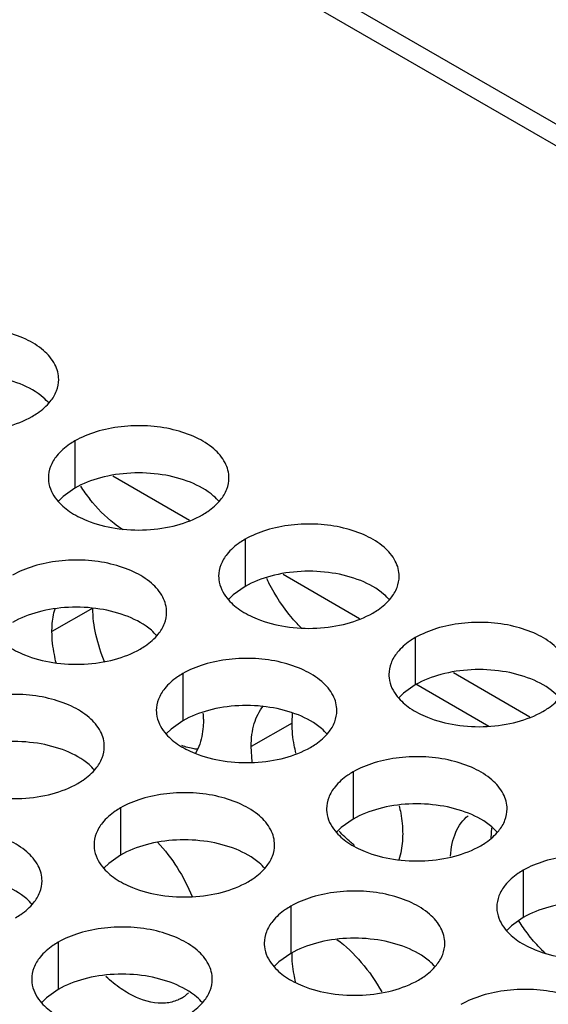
# Model space of a CAD drawing. Header units: inches. Extents: x 0 to 34, y 0 to 22.
# Tile 131 of 155: x 17.607 to 17.753, y 19.978 to 20.25. Entities that reach past the tile are written whole.
import ezdxf

# ---------------------------------------------------------------- set-up
doc = ezdxf.new("R2010")
doc.units = ezdxf.units.IN
doc.header["$LTSCALE"] = 1.87
doc.header["$MEASUREMENT"] = 0
doc.layers.get('0').update_dxf_attribs({"linetype": 'CONTINUOUS'})
doc.layers.add('02___PRT_ALL_AXES', color=7, linetype='CONTINUOUS')
doc.layers.add('COSMETIC', color=7, linetype='CONTINUOUS')

msp = doc.modelspace()

# ---------------------------------------------------------------- linework, layer by layer
at = {"color": 3, "linetype": 'CONTINUOUS'}
for p, q in [((16.6951460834, 20.8273597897), (19.042740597, 19.4718881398)), ((16.7039798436, 20.8282350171), (19.0515743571, 19.4727633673)), ((17.6325042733, 20.1239226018), (17.6536771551, 20.1116976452)), ((17.6796447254, 20.0967042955), (17.7008176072, 20.0844793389)), ((17.7267851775, 20.0694859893), (17.7479580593, 20.0572610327))]:
    msp.add_line(p, q, dxfattribs=at)
at = {"color": 7, "linetype": 'CONTINUOUS'}
msp.add_line((17.7163676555, 20.0663150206), (17.7365984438, 20.054634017), dxfattribs=at)
at = {"layer": '02___PRT_ALL_AXES', "color": 7, "linetype": 'CONTINUOUS'}
for p, q in [((17.6219499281, 20.1335781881), (17.6219499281, 20.1205146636)), ((17.6219499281, 20.1205146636), (17.6186957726, 20.1181982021)), ((17.6186957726, 20.1181982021), (17.6174844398, 20.1170075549)), ((17.6690903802, 20.1063598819), (17.6690903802, 20.0932963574)), ((17.6690903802, 20.0932963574), (17.6658362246, 20.0909798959)), ((17.6658362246, 20.0909798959), (17.6646248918, 20.0897892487)), ((17.6269360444, 20.0873469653), (17.6156223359, 20.0808145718)), ((17.7162308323, 20.0791415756), (17.7162308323, 20.0660780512)), ((17.6518357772, 20.0691789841), (17.6518357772, 20.0561154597)), ((17.7162308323, 20.0660780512), (17.7129766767, 20.0637615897)), ((17.7129766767, 20.0637615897), (17.7117653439, 20.0625709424)), ((17.6518357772, 20.0561154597), (17.6485816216, 20.0537989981)), ((17.6820903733, 20.055501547), (17.6822404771, 20.0582936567)), ((17.6485816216, 20.0537989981), (17.6473702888, 20.0526083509)), ((17.6820903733, 20.055501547), (17.6707766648, 20.0489691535)), ((17.6989762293, 20.0419606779), (17.6989762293, 20.0288971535)), ((17.6345811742, 20.0319980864), (17.6345811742, 20.0189345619)), ((17.6989762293, 20.0288971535), (17.6957220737, 20.0265806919)), ((17.6957220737, 20.0265806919), (17.6945107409, 20.0253900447)), ((17.7372447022, 20.0236561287), (17.7373995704, 20.0264908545)), ((17.6345811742, 20.0189345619), (17.6313270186, 20.0166181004)), ((17.6313270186, 20.0166181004), (17.6301156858, 20.0154274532)), ((17.7461166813, 20.0147423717), (17.7461166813, 20.0016788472)), ((17.6817216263, 20.0047797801), (17.6817216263, 19.9917162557)), ((17.7461166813, 20.0016788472), (17.7428625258, 19.9993623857)), ((17.7428625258, 19.9993623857), (17.741651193, 19.9981717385)), ((17.6173265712, 19.9948171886), (17.6173265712, 19.9817536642)), ((17.6817216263, 19.9917162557), (17.6784674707, 19.9893997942)), ((17.6784674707, 19.9893997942), (17.6772561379, 19.988209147)), ((17.6173265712, 19.9817536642), (17.6140724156, 19.9794372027)), ((17.6140724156, 19.9794372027), (17.6128610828, 19.9782465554))]:
    msp.add_line(p, q, dxfattribs=at)
at = {"layer": '02___PRT_ALL_AXES', "color": 3, "linetype": 'CONTINUOUS'}
for p, q in [((17.6563122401, 20.0490363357), (17.6552975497, 20.0469249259)), ((17.671076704, 20.0447263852), (17.6707766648, 20.0489691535))]:
    msp.add_line(p, q, dxfattribs=at)
for centre, radius, start, end in [((17.6645234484, 20.1483197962), 0.0492691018, 213.6095888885, 218.7720037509), ((17.7205877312, 20.1172454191), 0.0504486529, 205.3988167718, 207.1168817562), ((17.6282072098, 20.056565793), 0.0293701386, 0.047768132, 3.2659012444), ((17.6464603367, 19.9879497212), 0.0099540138, 300.0395205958, 308.5933161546), ((17.6462646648, 19.9881881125), 0.0102623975, 308.6169331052, 314.5030330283)]:
    msp.add_arc(centre, radius, start, end, dxfattribs=at)
at = {"layer": '02___PRT_ALL_AXES', "color": 7, "linetype": 'CONTINUOUS'}
for centre, radius, start, end in [((17.7864930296, 20.0277308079), 0.04969921, 213.0519360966, 218.152500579), ((17.7849565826, 20.0265407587), 0.0477558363, 218.1684960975, 218.7900548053)]:
    msp.add_arc(centre, radius, start, end, dxfattribs=at)
at = {"layer": '02___PRT_ALL_AXES', "color": 3, "linetype": 'CONTINUOUS'}
for points, knots in [([(17.6174862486, 20.1505799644), (17.617486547, 20.1512918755), (17.617298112, 20.1527511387), (17.6161472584, 20.1556620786), (17.6132232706, 20.1590232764), (17.6082026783, 20.1620726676), (17.6019350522, 20.1641725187), (17.5949082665, 20.1651583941), (17.5876823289, 20.1649616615), (17.5808519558, 20.1635933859), (17.5766600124, 20.1618649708), (17.574809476, 20.1607964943)], [0, 0, 0, 0, 0.0428834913, 0.0875237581, 0.1869142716, 0.3042190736, 0.4379395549, 0.5823561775, 0.7295584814, 0.8712822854, 1, 1, 1, 1]), ([(17.6151448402, 20.1444892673), (17.6158675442, 20.1453830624), (17.6170430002, 20.1472992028), (17.617485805, 20.1495218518), (17.6174862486, 20.1505799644)], [0, 0, 0, 0, 0.520681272, 1, 1, 1, 1]), ([(17.6101648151, 20.1403827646), (17.6106658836, 20.1406720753), (17.6124916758, 20.141819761), (17.6141518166, 20.1432611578), (17.6151448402, 20.1444892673)], [0, 0, 0, 0, 0.2681225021, 1, 1, 1, 1]), ([(17.5781477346, 20.1387654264), (17.5806660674, 20.1377472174), (17.5861486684, 20.1363361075), (17.5946216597, 20.1359271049), (17.602855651, 20.1371461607), (17.6079502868, 20.1391041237), (17.6101648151, 20.1403827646)], [0, 0, 0, 0, 0.2471885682, 0.5098846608, 0.7673009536, 1, 1, 1, 1]), ([(17.6646267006, 20.1233616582), (17.6646269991, 20.1240735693), (17.6644385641, 20.1255328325), (17.6632877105, 20.1284437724), (17.6603637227, 20.1318049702), (17.6553431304, 20.1348543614), (17.6490755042, 20.1369542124), (17.6420487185, 20.1379400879), (17.634822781, 20.1377433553), (17.6279924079, 20.1363750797), (17.6238004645, 20.1346466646), (17.6219499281, 20.1335781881)], [0, 0, 0, 0, 0.0428834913, 0.0875237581, 0.1869142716, 0.3042190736, 0.4379395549, 0.5823561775, 0.7295584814, 0.8712822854, 1, 1, 1, 1]), ([(17.6219499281, 20.1335781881), (17.6214488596, 20.1332888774), (17.6196230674, 20.1321411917), (17.6179629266, 20.1306997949), (17.616969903, 20.1294716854)], [0, 0, 0, 0, 0.2681225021, 1, 1, 1, 1]), ([(17.616969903, 20.1294716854), (17.616247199, 20.1285778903), (17.615071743, 20.1266617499), (17.6146289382, 20.1244391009), (17.6146284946, 20.1233809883)], [0, 0, 0, 0, 0.520681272, 1, 1, 1, 1]), ([(17.6146284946, 20.1233809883), (17.6146283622, 20.1230650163), (17.6147000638, 20.1217791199), (17.6150711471, 20.1205154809), (17.615479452, 20.1196353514)], [0, 0, 0, 0, 0.2456633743, 1, 1, 1, 1]), ([(17.6622852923, 20.117270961), (17.6630079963, 20.1181647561), (17.6641834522, 20.1200808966), (17.664626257, 20.1223035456), (17.6646267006, 20.1233616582)], [0, 0, 0, 0, 0.520681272, 1, 1, 1, 1]), ([(17.615479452, 20.1196353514), (17.6158715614, 20.1187901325), (17.6172508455, 20.1166588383), (17.6205618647, 20.1137847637), (17.6236060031, 20.1122272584), (17.6252881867, 20.1115471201)], [0, 0, 0, 0, 0.2155021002, 0.5803308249, 1, 1, 1, 1]), ([(17.6352126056, 20.1090199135), (17.634394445, 20.1095546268), (17.6310302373, 20.1119896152), (17.6280978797, 20.1149944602), (17.6261110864, 20.1174663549)], [0, 0, 0, 0, 0.2355871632, 1, 1, 1, 1]), ([(17.6573052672, 20.1131644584), (17.6578063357, 20.1134537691), (17.6596321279, 20.1146014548), (17.6612922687, 20.1160428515), (17.6622852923, 20.117270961)], [0, 0, 0, 0, 0.2681225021, 1, 1, 1, 1]), ([(17.6252881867, 20.1115471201), (17.6278065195, 20.1105289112), (17.6332891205, 20.1091178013), (17.6417621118, 20.1087087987), (17.6499961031, 20.1099278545), (17.6550907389, 20.1118858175), (17.6573052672, 20.1131644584)], [0, 0, 0, 0, 0.2471885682, 0.5098846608, 0.7673009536, 1, 1, 1, 1]), ([(17.7117671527, 20.096143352), (17.7117674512, 20.0968552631), (17.7115790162, 20.0983145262), (17.7104281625, 20.1012254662), (17.7075041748, 20.1045866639), (17.7024835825, 20.1076360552), (17.6962159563, 20.1097359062), (17.6891891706, 20.1107217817), (17.6819632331, 20.1105250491), (17.67513286, 20.1091567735), (17.6709409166, 20.1074283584), (17.6690903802, 20.1063598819)], [0, 0, 0, 0, 0.0428834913, 0.0875237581, 0.1869142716, 0.3042190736, 0.4379395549, 0.5823561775, 0.7295584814, 0.8712822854, 1, 1, 1, 1]), ([(17.6690903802, 20.1063598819), (17.6685893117, 20.1060705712), (17.6667635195, 20.1049228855), (17.6651033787, 20.1034814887), (17.664110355, 20.1022533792)], [0, 0, 0, 0, 0.2681225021, 1, 1, 1, 1]), ([(17.6473720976, 20.0861807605), (17.6473723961, 20.0868926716), (17.6471839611, 20.0883519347), (17.6460331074, 20.0912628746), (17.6431091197, 20.0946240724), (17.6380885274, 20.0976734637), (17.6318209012, 20.0997733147), (17.6247941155, 20.1007591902), (17.617568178, 20.1005624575), (17.6107378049, 20.099194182), (17.6065458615, 20.0974657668), (17.6046953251, 20.0963972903)], [0, 0, 0, 0, 0.0428834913, 0.0875237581, 0.1869142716, 0.3042190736, 0.4379395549, 0.5823561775, 0.7295584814, 0.8712822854, 1, 1, 1, 1]), ([(17.664110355, 20.1022533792), (17.663387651, 20.1013595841), (17.6622121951, 20.0994434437), (17.6617693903, 20.0972207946), (17.6617689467, 20.0961626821)], [0, 0, 0, 0, 0.520681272, 1, 1, 1, 1]), ([(17.6617689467, 20.0961626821), (17.6617688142, 20.0958467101), (17.6618405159, 20.0945608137), (17.6622115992, 20.0932971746), (17.6626199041, 20.0924170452)], [0, 0, 0, 0, 0.2456633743, 1, 1, 1, 1]), ([(17.6848134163, 20.0816923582), (17.6839144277, 20.0825754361), (17.6803770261, 20.0863748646), (17.6774746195, 20.0907547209), (17.6756844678, 20.0942505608)], [0, 0, 0, 0, 0.2429134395, 1, 1, 1, 1]), ([(17.7094257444, 20.0900526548), (17.7101484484, 20.0909464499), (17.7113239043, 20.0928625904), (17.7117667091, 20.0950852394), (17.7117671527, 20.096143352)], [0, 0, 0, 0, 0.520681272, 1, 1, 1, 1]), ([(17.6626199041, 20.0924170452), (17.6630120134, 20.0915718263), (17.6643912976, 20.0894405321), (17.6677023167, 20.0865664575), (17.6707464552, 20.0850089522), (17.6724286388, 20.0843288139)], [0, 0, 0, 0, 0.2155021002, 0.5803308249, 1, 1, 1, 1]), ([(17.7044457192, 20.0859461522), (17.7049467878, 20.0862354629), (17.70677258, 20.0873831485), (17.7084327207, 20.0888245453), (17.7094257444, 20.0900526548)], [0, 0, 0, 0, 0.2681225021, 1, 1, 1, 1]), ([(17.6156223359, 20.0808145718), (17.6156223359, 20.0813767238), (17.6156877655, 20.0835020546), (17.6160231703, 20.0856266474), (17.6164669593, 20.0871270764)], [0, 0, 0, 0, 0.2643137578, 1, 1, 1, 1]), ([(17.6450306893, 20.0800900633), (17.6457533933, 20.0809838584), (17.6469288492, 20.0828999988), (17.647371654, 20.0851226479), (17.6473720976, 20.0861807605)], [0, 0, 0, 0, 0.520681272, 1, 1, 1, 1]), ([(17.6724286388, 20.0843288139), (17.6749469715, 20.083310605), (17.6804295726, 20.081899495), (17.6889025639, 20.0814904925), (17.6971365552, 20.0827095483), (17.702231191, 20.0846675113), (17.7044457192, 20.0859461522)], [0, 0, 0, 0, 0.2471885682, 0.5098846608, 0.7673009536, 1, 1, 1, 1]), ([(17.7589076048, 20.0689250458), (17.7589079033, 20.0696369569), (17.7587194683, 20.07109622), (17.7575686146, 20.0740071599), (17.7546446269, 20.0773683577), (17.7496240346, 20.080417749), (17.7433564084, 20.0825176), (17.7363296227, 20.0835034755), (17.7291036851, 20.0833067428), (17.7222733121, 20.0819384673), (17.7180813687, 20.0802100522), (17.7162308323, 20.0791415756)], [0, 0, 0, 0, 0.0428834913, 0.0875237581, 0.1869142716, 0.3042190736, 0.4379395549, 0.5823561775, 0.7295584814, 0.8712822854, 1, 1, 1, 1]), ([(17.598224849, 20.0824544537), (17.5986169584, 20.0816092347), (17.5999962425, 20.0794779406), (17.6033072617, 20.076603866), (17.6063514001, 20.0750463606), (17.6080335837, 20.0743662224)], [0, 0, 0, 0, 0.2155021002, 0.5803308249, 1, 1, 1, 1]), ([(17.6167804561, 20.0722096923), (17.6165918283, 20.0729479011), (17.6159523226, 20.0757741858), (17.6156223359, 20.0786783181), (17.6156223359, 20.0808145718)], [0, 0, 0, 0, 0.2628983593, 1, 1, 1, 1]), ([(17.6400506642, 20.0759835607), (17.6405517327, 20.0762728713), (17.6423775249, 20.077420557), (17.6440376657, 20.0788619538), (17.6450306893, 20.0800900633)], [0, 0, 0, 0, 0.2681225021, 1, 1, 1, 1]), ([(17.7162308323, 20.0791415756), (17.7157297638, 20.078852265), (17.7139039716, 20.0777045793), (17.7122438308, 20.0762631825), (17.7112508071, 20.075035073)], [0, 0, 0, 0, 0.2681225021, 1, 1, 1, 1]), ([(17.6080335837, 20.0743662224), (17.6105519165, 20.0733480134), (17.6160345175, 20.0719369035), (17.6245075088, 20.071527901), (17.6327415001, 20.0727469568), (17.6378361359, 20.0747049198), (17.6400506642, 20.0759835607)], [0, 0, 0, 0, 0.2471885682, 0.5098846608, 0.7673009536, 1, 1, 1, 1]), ([(17.6945125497, 20.0589624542), (17.6945128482, 20.0596743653), (17.6943244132, 20.0611336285), (17.6931735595, 20.0640445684), (17.6902495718, 20.0674057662), (17.6852289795, 20.0704551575), (17.6789613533, 20.0725550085), (17.6719345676, 20.0735408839), (17.6647086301, 20.0733441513), (17.657878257, 20.0719758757), (17.6536863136, 20.0702474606), (17.6518357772, 20.0691789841)], [0, 0, 0, 0, 0.0428834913, 0.0875237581, 0.1869142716, 0.3042190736, 0.4379395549, 0.5823561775, 0.7295584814, 0.8712822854, 1, 1, 1, 1]), ([(17.7112508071, 20.075035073), (17.7105281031, 20.0741412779), (17.7093526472, 20.0722251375), (17.7089098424, 20.0700024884), (17.7089093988, 20.0689443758)], [0, 0, 0, 0, 0.520681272, 1, 1, 1, 1]), ([(17.6518357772, 20.0691789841), (17.6513347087, 20.0688896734), (17.6495089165, 20.0677419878), (17.6478487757, 20.066300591), (17.646855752, 20.0650724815)], [0, 0, 0, 0, 0.2681225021, 1, 1, 1, 1]), ([(17.7089093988, 20.0689443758), (17.7089092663, 20.0686284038), (17.708980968, 20.0673425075), (17.7093520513, 20.0660788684), (17.7097603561, 20.065198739)], [0, 0, 0, 0, 0.2456633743, 1, 1, 1, 1]), ([(17.646855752, 20.0650724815), (17.646133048, 20.0641786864), (17.6449575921, 20.0622625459), (17.6445147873, 20.0600398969), (17.6445143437, 20.0589817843)], [0, 0, 0, 0, 0.520681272, 1, 1, 1, 1]), ([(17.7097603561, 20.065198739), (17.7101524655, 20.06435352), (17.7115317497, 20.0622222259), (17.7148427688, 20.0593481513), (17.7178869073, 20.0577906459), (17.7195690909, 20.0571105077)], [0, 0, 0, 0, 0.2155021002, 0.5803308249, 1, 1, 1, 1]), ([(17.6301174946, 20.0489998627), (17.6301177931, 20.0497117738), (17.6299293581, 20.051171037), (17.6287785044, 20.0540819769), (17.6258545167, 20.0574431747), (17.6208339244, 20.0604925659), (17.6145662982, 20.0625924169), (17.6075395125, 20.0635782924), (17.600313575, 20.0633815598), (17.5934832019, 20.0620132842), (17.5892912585, 20.0602848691), (17.5874407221, 20.0592163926)], [0, 0, 0, 0, 0.0428834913, 0.0875237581, 0.1869142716, 0.3042190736, 0.4379395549, 0.5823561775, 0.7295584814, 0.8712822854, 1, 1, 1, 1]), ([(17.7515861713, 20.058727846), (17.7520872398, 20.0590171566), (17.753913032, 20.0601648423), (17.7555731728, 20.0616062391), (17.7565661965, 20.0628343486)], [0, 0, 0, 0, 0.2681225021, 1, 1, 1, 1]), ([(17.6445143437, 20.0589817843), (17.6445142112, 20.0586658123), (17.6445859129, 20.057379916), (17.6449569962, 20.0561162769), (17.6453653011, 20.0552361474)], [0, 0, 0, 0, 0.2456633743, 1, 1, 1, 1]), ([(17.6707766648, 20.0489691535), (17.6707766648, 20.0500913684), (17.6709103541, 20.0522585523), (17.6717149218, 20.0561731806), (17.6730167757, 20.0588470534), (17.674196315, 20.0602494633)], [0, 0, 0, 0, 0.2809752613, 0.5411859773, 1, 1, 1, 1]), ([(17.6921711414, 20.0528717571), (17.6928938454, 20.0537655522), (17.6940693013, 20.0556816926), (17.6945121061, 20.0579043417), (17.6945125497, 20.0589624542)], [0, 0, 0, 0, 0.520681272, 1, 1, 1, 1]), ([(17.6575773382, 20.0565902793), (17.6575773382, 20.0559037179), (17.657481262, 20.0533465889), (17.6569850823, 20.0507854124), (17.6563122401, 20.0490363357)], [0, 0, 0, 0, 0.2681261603, 1, 1, 1, 1]), ([(17.7195690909, 20.0571105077), (17.7220874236, 20.0560922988), (17.7275700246, 20.0546811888), (17.7360430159, 20.0542721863), (17.7442770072, 20.0554912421), (17.749371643, 20.0574492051), (17.7515861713, 20.058727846)], [0, 0, 0, 0, 0.2471885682, 0.5098846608, 0.7673009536, 1, 1, 1, 1]), ([(17.6453653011, 20.0552361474), (17.6457574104, 20.0543909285), (17.6471366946, 20.0522596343), (17.6504477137, 20.0493855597), (17.6534918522, 20.0478280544), (17.6551740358, 20.0471479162)], [0, 0, 0, 0, 0.2155021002, 0.5803308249, 1, 1, 1, 1]), ([(17.6871911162, 20.0487652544), (17.6876921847, 20.0490545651), (17.6895179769, 20.0502022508), (17.6911781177, 20.0516436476), (17.6921711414, 20.0528717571)], [0, 0, 0, 0, 0.2681225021, 1, 1, 1, 1]), ([(17.6277760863, 20.0429091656), (17.6284987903, 20.0438029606), (17.6296742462, 20.0457191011), (17.630117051, 20.0479417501), (17.6301174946, 20.0489998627)], [0, 0, 0, 0, 0.520681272, 1, 1, 1, 1]), ([(17.6551740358, 20.0471479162), (17.6576923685, 20.0461297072), (17.6631749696, 20.0447185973), (17.6716479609, 20.0443095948), (17.6798819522, 20.0455286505), (17.684976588, 20.0474866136), (17.6871911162, 20.0487652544)], [0, 0, 0, 0, 0.2471885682, 0.5098846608, 0.7673009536, 1, 1, 1, 1]), ([(17.7416530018, 20.031744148), (17.7416533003, 20.0324560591), (17.7414648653, 20.0339153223), (17.7403140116, 20.0368262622), (17.7373900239, 20.04018746), (17.7323694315, 20.0432368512), (17.7261018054, 20.0453367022), (17.7190750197, 20.0463225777), (17.7118490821, 20.0461258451), (17.7050187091, 20.0447575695), (17.7008267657, 20.0430291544), (17.6989762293, 20.0419606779)], [0, 0, 0, 0, 0.0428834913, 0.0875237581, 0.1869142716, 0.3042190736, 0.4379395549, 0.5823561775, 0.7295584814, 0.8712822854, 1, 1, 1, 1]), ([(17.6227960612, 20.0388026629), (17.6232971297, 20.0390919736), (17.6251229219, 20.0402396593), (17.6267830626, 20.041681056), (17.6277760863, 20.0429091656)], [0, 0, 0, 0, 0.2681225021, 1, 1, 1, 1]), ([(17.6989762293, 20.0419606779), (17.6984751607, 20.0416713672), (17.6966493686, 20.0405236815), (17.6949892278, 20.0390822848), (17.6939962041, 20.0378541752)], [0, 0, 0, 0, 0.2681225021, 1, 1, 1, 1]), ([(17.5907789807, 20.0371853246), (17.5932973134, 20.0361671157), (17.5987799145, 20.0347560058), (17.6072529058, 20.0343470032), (17.6154868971, 20.035566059), (17.6205815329, 20.037524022), (17.6227960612, 20.0388026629)], [0, 0, 0, 0, 0.2471885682, 0.5098846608, 0.7673009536, 1, 1, 1, 1]), ([(17.6939962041, 20.0378541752), (17.6932735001, 20.0369603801), (17.6920980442, 20.0350442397), (17.6916552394, 20.0328215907), (17.6916547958, 20.0317634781)], [0, 0, 0, 0, 0.520681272, 1, 1, 1, 1]), ([(17.6772579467, 20.0217815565), (17.6772582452, 20.0224934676), (17.6770698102, 20.0239527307), (17.6759189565, 20.0268636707), (17.6729949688, 20.0302248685), (17.6679743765, 20.0332742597), (17.6617067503, 20.0353741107), (17.6546799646, 20.0363599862), (17.6474540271, 20.0361632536), (17.640623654, 20.034794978), (17.6364317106, 20.0330665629), (17.6345811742, 20.0319980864)], [0, 0, 0, 0, 0.0428834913, 0.0875237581, 0.1869142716, 0.3042190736, 0.4379395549, 0.5823561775, 0.7295584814, 0.8712822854, 1, 1, 1, 1]), ([(17.6345811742, 20.0319980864), (17.6340801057, 20.0317087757), (17.6322543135, 20.03056109), (17.6305941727, 20.0291196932), (17.629601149, 20.0278915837)], [0, 0, 0, 0, 0.2681225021, 1, 1, 1, 1]), ([(17.6916547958, 20.0317634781), (17.6916546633, 20.0314475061), (17.691726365, 20.0301616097), (17.6920974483, 20.0288979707), (17.6925057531, 20.0280178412)], [0, 0, 0, 0, 0.2456633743, 1, 1, 1, 1]), ([(17.7117574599, 20.0326008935), (17.7119163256, 20.0319267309), (17.7124561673, 20.0293408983), (17.7127316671, 20.0266941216), (17.7127316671, 20.024744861)], [0, 0, 0, 0, 0.2621715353, 1, 1, 1, 1]), ([(17.7393115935, 20.0256534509), (17.7400342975, 20.026547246), (17.7412097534, 20.0284633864), (17.7416525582, 20.0306860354), (17.7416530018, 20.031744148)], [0, 0, 0, 0, 0.520681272, 1, 1, 1, 1]), ([(17.7259736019, 20.0186313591), (17.7260415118, 20.019815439), (17.7263299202, 20.0220788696), (17.7272957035, 20.0252174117), (17.7287747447, 20.0278641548), (17.7301126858, 20.0292801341), (17.7308387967, 20.0298596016)], [0, 0, 0, 0, 0.2828521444, 0.5416252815, 0.7784479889, 1, 1, 1, 1]), ([(17.6128628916, 20.011818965), (17.6128631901, 20.0125308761), (17.6126747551, 20.0139901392), (17.6115239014, 20.0169010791), (17.6085999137, 20.0202622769), (17.6035793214, 20.0233116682), (17.5973116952, 20.0254115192), (17.5902849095, 20.0263973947), (17.583058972, 20.026200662), (17.5762285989, 20.0248323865), (17.5720366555, 20.0231039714), (17.5701861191, 20.0220354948)], [0, 0, 0, 0, 0.0428834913, 0.0875237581, 0.1869142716, 0.3042190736, 0.4379395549, 0.5823561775, 0.7295584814, 0.8712822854, 1, 1, 1, 1]), ([(17.629601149, 20.0278915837), (17.628878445, 20.0269977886), (17.6277029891, 20.0250816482), (17.6272601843, 20.0228589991), (17.6272597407, 20.0218008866)], [0, 0, 0, 0, 0.520681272, 1, 1, 1, 1]), ([(17.6925057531, 20.0280178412), (17.6928978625, 20.0271726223), (17.6942771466, 20.0250413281), (17.6975881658, 20.0221672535), (17.7006323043, 20.0206097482), (17.7023144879, 20.0199296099)], [0, 0, 0, 0, 0.2155021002, 0.5803308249, 1, 1, 1, 1]), ([(17.7127316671, 20.024744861), (17.7127316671, 20.0241064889), (17.7126480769, 20.0217147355), (17.7122177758, 20.0193215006), (17.7116397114, 20.0176634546)], [0, 0, 0, 0, 0.2666218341, 1, 1, 1, 1]), ([(17.7343315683, 20.0215469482), (17.7348326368, 20.0218362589), (17.736658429, 20.0229839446), (17.7383185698, 20.0244253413), (17.7393115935, 20.0256534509)], [0, 0, 0, 0, 0.2681225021, 1, 1, 1, 1]), ([(17.6272597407, 20.0218008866), (17.6272596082, 20.0214849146), (17.6273313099, 20.0201990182), (17.6277023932, 20.0189353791), (17.628110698, 20.0180552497)], [0, 0, 0, 0, 0.2456633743, 1, 1, 1, 1]), ([(17.6448528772, 20.0225204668), (17.6468760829, 20.02035325), (17.650525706, 20.0155759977), (17.6532996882, 20.0102460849), (17.654439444, 20.0074606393)], [0, 0, 0, 0, 0.4962520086, 1, 1, 1, 1]), ([(17.6749165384, 20.0156908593), (17.6756392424, 20.0165846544), (17.6768146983, 20.0185007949), (17.6772575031, 20.0207234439), (17.6772579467, 20.0217815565)], [0, 0, 0, 0, 0.520681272, 1, 1, 1, 1]), ([(17.7023144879, 20.0199296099), (17.7048328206, 20.018911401), (17.7103154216, 20.0175002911), (17.7187884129, 20.0170912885), (17.7270224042, 20.0183103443), (17.73211704, 20.0202683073), (17.7343315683, 20.0215469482)], [0, 0, 0, 0, 0.2471885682, 0.5098846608, 0.7673009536, 1, 1, 1, 1]), ([(17.628110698, 20.0180552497), (17.6285028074, 20.0172100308), (17.6298820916, 20.0150787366), (17.6331931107, 20.012204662), (17.6362372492, 20.0106471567), (17.6379194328, 20.0099670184)], [0, 0, 0, 0, 0.2155021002, 0.5803308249, 1, 1, 1, 1]), ([(17.7887934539, 20.0045258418), (17.7887937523, 20.0052377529), (17.7886053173, 20.0066970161), (17.7874544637, 20.009607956), (17.7845304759, 20.0129691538), (17.7795098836, 20.016018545), (17.7732422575, 20.018118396), (17.7662154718, 20.0191042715), (17.7589895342, 20.0189075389), (17.7521591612, 20.0175392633), (17.7479672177, 20.0158108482), (17.7461166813, 20.0147423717)], [0, 0, 0, 0, 0.0428834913, 0.0875237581, 0.1869142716, 0.3042190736, 0.4379395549, 0.5823561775, 0.7295584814, 0.8712822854, 1, 1, 1, 1]), ([(17.6699365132, 20.0115843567), (17.6704375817, 20.0118736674), (17.6722633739, 20.013021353), (17.6739235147, 20.0144627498), (17.6749165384, 20.0156908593)], [0, 0, 0, 0, 0.2681225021, 1, 1, 1, 1]), ([(17.7461166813, 20.0147423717), (17.7456156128, 20.014453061), (17.7437898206, 20.0133053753), (17.7421296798, 20.0118639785), (17.7411366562, 20.010635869)], [0, 0, 0, 0, 0.2681225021, 1, 1, 1, 1]), ([(17.6105214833, 20.0057282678), (17.6112441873, 20.0066220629), (17.6124196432, 20.0085382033), (17.612862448, 20.0107608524), (17.6128628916, 20.011818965)], [0, 0, 0, 0, 0.520681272, 1, 1, 1, 1]), ([(17.6379194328, 20.0099670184), (17.6404377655, 20.0089488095), (17.6459203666, 20.0075376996), (17.6543933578, 20.007128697), (17.6626273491, 20.0083477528), (17.6677219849, 20.0103057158), (17.6699365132, 20.0115843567)], [0, 0, 0, 0, 0.2471885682, 0.5098846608, 0.7673009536, 1, 1, 1, 1]), ([(17.7411366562, 20.010635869), (17.7404139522, 20.0097420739), (17.7392384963, 20.0078259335), (17.7387956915, 20.0056032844), (17.7387952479, 20.0045451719)], [0, 0, 0, 0, 0.520681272, 1, 1, 1, 1]), ([(17.7243983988, 19.9945632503), (17.7243986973, 19.9952751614), (17.7242102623, 19.9967344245), (17.7230594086, 19.9996453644), (17.7201354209, 20.0030065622), (17.7151148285, 20.0060559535), (17.7088472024, 20.0081558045), (17.7018204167, 20.00914168), (17.6945944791, 20.0089449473), (17.6877641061, 20.0075766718), (17.6835721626, 20.0058482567), (17.6817216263, 20.0047797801)], [0, 0, 0, 0, 0.0428834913, 0.0875237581, 0.1869142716, 0.3042190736, 0.4379395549, 0.5823561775, 0.7295584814, 0.8712822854, 1, 1, 1, 1]), ([(17.6055414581, 20.0016217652), (17.6060425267, 20.0019110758), (17.6078683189, 20.0030587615), (17.6095284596, 20.0045001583), (17.6105214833, 20.0057282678)], [0, 0, 0, 0, 0.2681225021, 1, 1, 1, 1]), ([(17.6817216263, 20.0047797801), (17.6812205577, 20.0044904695), (17.6793947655, 20.0033427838), (17.6777346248, 20.001901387), (17.6767416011, 20.0006732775)], [0, 0, 0, 0, 0.2681225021, 1, 1, 1, 1]), ([(17.7387952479, 20.0045451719), (17.7387951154, 20.0042291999), (17.738866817, 20.0029433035), (17.7392379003, 20.0016796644), (17.7396462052, 20.000799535)], [0, 0, 0, 0, 0.2456633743, 1, 1, 1, 1]), ([(17.6600033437, 19.9846006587), (17.6600036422, 19.9853125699), (17.6598152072, 19.986771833), (17.6586643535, 19.9896827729), (17.6557403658, 19.9930439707), (17.6507197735, 19.996093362), (17.6444521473, 19.998193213), (17.6374253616, 19.9991790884), (17.630199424, 19.9989823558), (17.623369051, 19.9976140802), (17.6191771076, 19.9958856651), (17.6173265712, 19.9948171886)], [0, 0, 0, 0, 0.0428834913, 0.0875237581, 0.1869142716, 0.3042190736, 0.4379395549, 0.5823561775, 0.7295584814, 0.8712822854, 1, 1, 1, 1]), ([(17.6767416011, 20.0006732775), (17.6760188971, 19.9997794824), (17.6748434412, 19.997863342), (17.6744006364, 19.9956406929), (17.6744001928, 19.9945825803)], [0, 0, 0, 0, 0.520681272, 1, 1, 1, 1]), ([(17.7396462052, 20.000799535), (17.7400383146, 19.9999543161), (17.7414175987, 19.9978230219), (17.7447286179, 19.9949489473), (17.7477727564, 19.993391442), (17.74945494, 19.9927113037)], [0, 0, 0, 0, 0.2155021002, 0.5803308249, 1, 1, 1, 1]), ([(17.6173265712, 19.9948171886), (17.6168255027, 19.9945278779), (17.6149997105, 19.9933801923), (17.6133395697, 19.9919387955), (17.612346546, 19.990710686)], [0, 0, 0, 0, 0.2681225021, 1, 1, 1, 1]), ([(17.6744001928, 19.9945825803), (17.6744000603, 19.9942666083), (17.674471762, 19.992980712), (17.6748428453, 19.9917170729), (17.6752511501, 19.9908369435)], [0, 0, 0, 0, 0.2456633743, 1, 1, 1, 1]), ([(17.6944809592, 19.9956141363), (17.6969842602, 19.9937907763), (17.7016695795, 19.9893018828), (17.7053405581, 19.9839793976), (17.7069615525, 19.9810753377)], [0, 0, 0, 0, 0.4821824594, 1, 1, 1, 1]), ([(17.7220569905, 19.9884725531), (17.7227796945, 19.9893663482), (17.7239551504, 19.9912824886), (17.7243979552, 19.9935051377), (17.7243983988, 19.9945632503)], [0, 0, 0, 0, 0.520681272, 1, 1, 1, 1]), ([(17.74945494, 19.9927113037), (17.7519732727, 19.9916930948), (17.7574558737, 19.9902819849), (17.765928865, 19.9898729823), (17.7741628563, 19.9910920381), (17.7792574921, 19.9930500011), (17.7814720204, 19.994328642)], [0, 0, 0, 0, 0.2471885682, 0.5098846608, 0.7673009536, 1, 1, 1, 1]), ([(17.612346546, 19.990710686), (17.611623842, 19.9898168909), (17.6104483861, 19.9879007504), (17.6100055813, 19.9856781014), (17.6100051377, 19.9846199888)], [0, 0, 0, 0, 0.520681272, 1, 1, 1, 1]), ([(17.6752511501, 19.9908369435), (17.6756432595, 19.9899917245), (17.6770225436, 19.9878604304), (17.6803335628, 19.9849863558), (17.6833777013, 19.9834288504), (17.6850598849, 19.9827487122)], [0, 0, 0, 0, 0.2155021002, 0.5803308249, 1, 1, 1, 1]), ([(17.7170769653, 19.9843660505), (17.7175780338, 19.9846553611), (17.719403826, 19.9858030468), (17.7210639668, 19.9872444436), (17.7220569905, 19.9884725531)], [0, 0, 0, 0, 0.2681225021, 1, 1, 1, 1]), ([(17.6470885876, 19.9779848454), (17.6443582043, 19.9777407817), (17.6398787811, 19.9788611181), (17.6345441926, 19.9819367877), (17.6318637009, 19.9841029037), (17.6305492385, 19.9853194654)], [0, 0, 0, 0, 0.4445785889, 0.7095290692, 1, 1, 1, 1]), ([(17.6100051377, 19.9846199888), (17.6100050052, 19.9843040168), (17.6100767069, 19.9830181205), (17.6104477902, 19.9817544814), (17.610856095, 19.980874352)], [0, 0, 0, 0, 0.2456633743, 1, 1, 1, 1]), ([(17.6576619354, 19.9785099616), (17.6583846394, 19.9794037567), (17.6595600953, 19.9813198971), (17.6600029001, 19.9835425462), (17.6600033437, 19.9846006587)], [0, 0, 0, 0, 0.520681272, 1, 1, 1, 1]), ([(17.6850598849, 19.9827487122), (17.6875782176, 19.9817305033), (17.6930608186, 19.9803193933), (17.7015338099, 19.9799103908), (17.7097678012, 19.9811294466), (17.714862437, 19.9830874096), (17.7170769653, 19.9843660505)], [0, 0, 0, 0, 0.2471885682, 0.5098846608, 0.7673009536, 1, 1, 1, 1]), ([(17.610856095, 19.980874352), (17.6112482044, 19.980029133), (17.6126274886, 19.9778978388), (17.6159385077, 19.9750237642), (17.6189826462, 19.9734662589), (17.6206648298, 19.9727861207)], [0, 0, 0, 0, 0.2155021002, 0.5803308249, 1, 1, 1, 1]), ([(17.7715388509, 19.967344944), (17.7715391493, 19.9680568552), (17.7713507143, 19.9695161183), (17.7701998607, 19.9724270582), (17.7672758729, 19.975788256), (17.7622552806, 19.9788376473), (17.7559876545, 19.9809374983), (17.7489608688, 19.9819233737), (17.7417349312, 19.9817266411), (17.7349045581, 19.9803583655), (17.7307126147, 19.9786299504), (17.7288620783, 19.9775614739)], [0, 0, 0, 0, 0.0428834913, 0.0875237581, 0.1869142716, 0.3042190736, 0.4379395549, 0.5823561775, 0.7295584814, 0.8712822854, 1, 1, 1, 1]), ([(17.6514432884, 19.9793327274), (17.6511186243, 19.9791450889), (17.6497544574, 19.9784557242), (17.6482354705, 19.9780873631), (17.6470885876, 19.9779848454)], [0, 0, 0, 0, 0.2456605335, 1, 1, 1, 1]), ([(17.6526819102, 19.9744034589), (17.6531829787, 19.9746927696), (17.6550087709, 19.9758404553), (17.6566689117, 19.9772818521), (17.6576619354, 19.9785099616)], [0, 0, 0, 0, 0.2681225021, 1, 1, 1, 1])]:
    msp.add_open_spline(points, degree=3, knots=knots, dxfattribs=at)
at = {"layer": '02___PRT_ALL_AXES', "color": 7, "linetype": 'CONTINUOUS'}
for points, knots in [([(17.6068265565, 20.1493503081), (17.6043082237, 20.1503685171), (17.5988256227, 20.151779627), (17.5903526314, 20.1521886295), (17.5821186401, 20.1509695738), (17.5770240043, 20.1490116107), (17.574809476, 20.1477329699)], [0, 0, 0, 0, 0.2471885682, 0.5098846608, 0.7673009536, 1, 1, 1, 1]), ([(17.6148025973, 20.1440324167), (17.6143240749, 20.1445797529), (17.6120193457, 20.1468326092), (17.6091308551, 20.1484186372), (17.6068265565, 20.1493503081)], [0, 0, 0, 0, 0.2263074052, 1, 1, 1, 1]), ([(17.6539670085, 20.1221320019), (17.6514486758, 20.1231502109), (17.6459660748, 20.1245613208), (17.6374930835, 20.1249703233), (17.6292590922, 20.1237512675), (17.6241644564, 20.1217933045), (17.6219499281, 20.1205146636)], [0, 0, 0, 0, 0.2471885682, 0.5098846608, 0.7673009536, 1, 1, 1, 1]), ([(17.6619430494, 20.1168141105), (17.661464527, 20.1173614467), (17.6591597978, 20.119614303), (17.6562713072, 20.1212003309), (17.6539670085, 20.1221320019)], [0, 0, 0, 0, 0.2263074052, 1, 1, 1, 1]), ([(17.7011074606, 20.0949136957), (17.6985891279, 20.0959319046), (17.6931065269, 20.0973430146), (17.6846335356, 20.0977520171), (17.6763995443, 20.0965329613), (17.6713049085, 20.0945749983), (17.6690903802, 20.0932963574)], [0, 0, 0, 0, 0.2471885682, 0.5098846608, 0.7673009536, 1, 1, 1, 1]), ([(17.7090835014, 20.0895958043), (17.7086049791, 20.0901431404), (17.7063002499, 20.0923959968), (17.7034117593, 20.0939820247), (17.7011074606, 20.0949136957)], [0, 0, 0, 0, 0.2263074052, 1, 1, 1, 1]), ([(17.6367124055, 20.0849511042), (17.6341940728, 20.0859693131), (17.6287114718, 20.087380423), (17.6202384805, 20.0877894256), (17.6120044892, 20.0865703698), (17.6069098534, 20.0846124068), (17.6046953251, 20.0833337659)], [0, 0, 0, 0, 0.2471885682, 0.5098846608, 0.7673009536, 1, 1, 1, 1]), ([(17.6302980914, 20.0722532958), (17.6292408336, 20.0747518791), (17.6276087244, 20.0796966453), (17.6269360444, 20.084880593), (17.6269360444, 20.0873469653)], [0, 0, 0, 0, 0.5238144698, 1, 1, 1, 1]), ([(17.6446884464, 20.0796332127), (17.644209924, 20.0801805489), (17.6419051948, 20.0824334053), (17.6390167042, 20.0840194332), (17.6367124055, 20.0849511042)], [0, 0, 0, 0, 0.2263074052, 1, 1, 1, 1]), ([(17.7482479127, 20.0676953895), (17.74572958, 20.0687135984), (17.7402469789, 20.0701247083), (17.7317739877, 20.0705337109), (17.7235399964, 20.0693146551), (17.7184453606, 20.0673566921), (17.7162308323, 20.0660780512)], [0, 0, 0, 0, 0.2471885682, 0.5098846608, 0.7673009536, 1, 1, 1, 1]), ([(17.7562239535, 20.0623774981), (17.7557454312, 20.0629248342), (17.753440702, 20.0651776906), (17.7505522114, 20.0667637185), (17.7482479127, 20.0676953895)], [0, 0, 0, 0, 0.2263074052, 1, 1, 1, 1]), ([(17.6838528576, 20.0577327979), (17.6813345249, 20.0587510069), (17.6758519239, 20.0601621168), (17.6673789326, 20.0605711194), (17.6591449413, 20.0593520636), (17.6540503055, 20.0573941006), (17.6518357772, 20.0561154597)], [0, 0, 0, 0, 0.2471885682, 0.5098846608, 0.7673009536, 1, 1, 1, 1]), ([(17.6918288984, 20.0524149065), (17.6913503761, 20.0529622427), (17.6890456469, 20.0552150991), (17.6861571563, 20.056801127), (17.6838528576, 20.0577327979)], [0, 0, 0, 0, 0.2263074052, 1, 1, 1, 1]), ([(17.6831742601, 20.0471916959), (17.6829976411, 20.0479047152), (17.6823983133, 20.0506364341), (17.6820903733, 20.0534390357), (17.6820903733, 20.055501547)], [0, 0, 0, 0, 0.2626197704, 1, 1, 1, 1]), ([(17.6194578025, 20.0477702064), (17.6169394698, 20.0487884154), (17.6114568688, 20.0501995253), (17.6029838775, 20.0506085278), (17.5947498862, 20.0493894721), (17.5896552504, 20.047431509), (17.5874407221, 20.0461528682)], [0, 0, 0, 0, 0.2471885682, 0.5098846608, 0.7673009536, 1, 1, 1, 1]), ([(17.6561051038, 20.048206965), (17.6557346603, 20.0482395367), (17.6541856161, 20.0484364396), (17.6526695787, 20.0488614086), (17.6515562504, 20.0492776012)], [0, 0, 0, 0, 0.238311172, 1, 1, 1, 1]), ([(17.6274338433, 20.042452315), (17.626955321, 20.0429996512), (17.6246505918, 20.0452525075), (17.6217621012, 20.0468385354), (17.6194578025, 20.0477702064)], [0, 0, 0, 0, 0.2263074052, 1, 1, 1, 1]), ([(17.7309933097, 20.0305144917), (17.728474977, 20.0315327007), (17.7229923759, 20.0329438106), (17.7145193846, 20.0333528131), (17.7062853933, 20.0321337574), (17.7011907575, 20.0301757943), (17.6989762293, 20.0288971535)], [0, 0, 0, 0, 0.2471885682, 0.5098846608, 0.7673009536, 1, 1, 1, 1]), ([(17.7389693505, 20.0251966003), (17.7384908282, 20.0257439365), (17.736186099, 20.0279967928), (17.7332976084, 20.0295828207), (17.7309933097, 20.0305144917)], [0, 0, 0, 0, 0.2263074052, 1, 1, 1, 1]), ([(17.6994251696, 20.0216386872), (17.699053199, 20.0219291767), (17.6975478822, 20.0231544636), (17.6961375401, 20.0244950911), (17.6951244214, 20.0255584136)], [0, 0, 0, 0, 0.2431962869, 1, 1, 1, 1]), ([(17.6665982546, 20.0205519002), (17.6640799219, 20.0215701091), (17.6585973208, 20.0229812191), (17.6501243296, 20.0233902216), (17.6418903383, 20.0221711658), (17.6367957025, 20.0202132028), (17.6345811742, 20.0189345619)], [0, 0, 0, 0, 0.2471885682, 0.5098846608, 0.7673009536, 1, 1, 1, 1]), ([(17.6745742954, 20.0152340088), (17.6740957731, 20.0157813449), (17.6717910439, 20.0180342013), (17.6689025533, 20.0196202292), (17.6665982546, 20.0205519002)], [0, 0, 0, 0, 0.2263074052, 1, 1, 1, 1]), ([(17.6101792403, 20.0052714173), (17.609700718, 20.0058187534), (17.6073959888, 20.0080716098), (17.6045074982, 20.0096576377), (17.6022031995, 20.0105893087)], [0, 0, 0, 0, 0.2263074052, 1, 1, 1, 1]), ([(17.7781337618, 20.0032961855), (17.775615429, 20.0043143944), (17.770132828, 20.0057255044), (17.7616598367, 20.0061345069), (17.7534258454, 20.0049154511), (17.7483312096, 20.0029574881), (17.7461166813, 20.0016788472)], [0, 0, 0, 0, 0.2471885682, 0.5098846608, 0.7673009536, 1, 1, 1, 1]), ([(17.7523922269, 19.9916430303), (17.751982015, 19.9920170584), (17.7503333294, 19.9935844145), (17.7488105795, 19.995283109), (17.7477334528, 19.9966232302)], [0, 0, 0, 0, 0.2440706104, 1, 1, 1, 1]), ([(17.7137387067, 19.993333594), (17.711220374, 19.9943518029), (17.7057377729, 19.9957629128), (17.6972647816, 19.9961719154), (17.6890307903, 19.9949528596), (17.6839361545, 19.9929948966), (17.6817216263, 19.9917162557)], [0, 0, 0, 0, 0.2471885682, 0.5098846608, 0.7673009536, 1, 1, 1, 1]), ([(17.6830932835, 19.9838398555), (17.6829297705, 19.9845243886), (17.6823743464, 19.9871491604), (17.6820903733, 19.9898374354), (17.6820903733, 19.9918168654)], [0, 0, 0, 0, 0.2622933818, 1, 1, 1, 1]), ([(17.7217147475, 19.9880157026), (17.7212362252, 19.9885630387), (17.718931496, 19.9908158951), (17.7160430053, 19.992401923), (17.7137387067, 19.993333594)], [0, 0, 0, 0, 0.2263074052, 1, 1, 1, 1]), ([(17.6493436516, 19.9833710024), (17.6468253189, 19.9843892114), (17.6413427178, 19.9858003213), (17.6328697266, 19.9862093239), (17.6246357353, 19.9849902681), (17.6195410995, 19.9830323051), (17.6173265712, 19.9817536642)], [0, 0, 0, 0, 0.2471885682, 0.5098846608, 0.7673009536, 1, 1, 1, 1]), ([(17.6573196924, 19.978053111), (17.6568411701, 19.9786004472), (17.6545364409, 19.9808533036), (17.6516479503, 19.9824393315), (17.6493436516, 19.9833710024)], [0, 0, 0, 0, 0.2263074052, 1, 1, 1, 1])]:
    msp.add_open_spline(points, degree=3, knots=knots, dxfattribs=at)
at = {"layer": 'COSMETIC', "color": 7, "linetype": 'CONTINUOUS'}
for p, q in [((17.6325042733, 20.1239226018), (17.6536771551, 20.1116976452)), ((17.6796447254, 20.0967042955), (17.7008176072, 20.0844793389)), ((17.7267851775, 20.0694859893), (17.7479580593, 20.0572610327))]:
    msp.add_line(p, q, dxfattribs=at)

doc.saveas('drawing.dxf')
